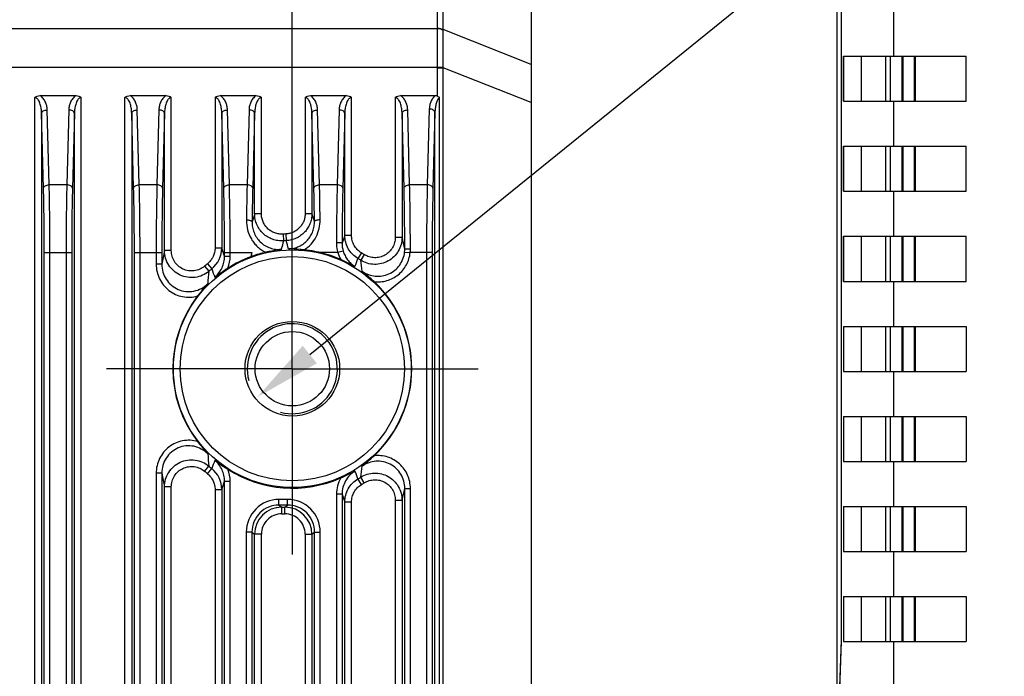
# Model space of a CAD drawing. Header units: millimetres. Extents: x 57 to 738, y 60 to 568.
# Tile 24 of 27: x 617 to 661, y 304 to 333. Entities that reach past the tile are written whole.
import ezdxf
from ezdxf.enums import TextEntityAlignment as Align

# ---------------------------------------------------------------- set-up
doc = ezdxf.new("R2010")
doc.units = ezdxf.units.MM
doc.header["$LTSCALE"] = 46.255
doc.header["$PDMODE"] = 3
doc.header["$PDSIZE"] = 8
doc.linetypes.add('CENTER', pattern=[0.6, 0.375, -0.075, 0.075, -0.075])
doc.layers.get('0').update_dxf_attribs({"linetype": 'CONTINUOUS'})
doc.layers.get('Defpoints').update_dxf_attribs({"linetype": 'CONTINUOUS'})
for name, color, linetype in [('00_COMPONENTS', 7, 'CONTINUOUS'), ('03_ALL_AXES', 7, 'CONTINUOUS'), ('51__DRAFT_DIMS', 7, 'CONTINUOUS')]:
    doc.layers.add(name, color=color, linetype=linetype)
doc.styles.get("Standard").update_dxf_attribs({"font": 'simfang.ttf'})
doc.dimstyles.new('DIMSTYLE_5', dxfattribs={"dimtxt": 5, "dimasz": 3, "dimexe": 2.5, "dimexo": 0.5, "dimgap": 1.25, "dimtad": 1, "dimdsep": 46, "dimtxsty": 'Standard', "dimblk": '_FILLED', "dimblk1": '_FILLED', "dimblk2": '_FILLED', "dimcen": 0.09, "dimclrt": 3, "dimazin": 2, "dimtp": 0.3, "dimtm": 0.3, "dimtfac": 1, "dimtofl": 0, "dimtmove": 0, "dimatfit": 3, "dimldrblk": '_FILLED', "dimfxl": 1, "dimtolj": 1, "dimarcsym": 0})
doc.dimstyles.new('DIMSTYLE_6', dxfattribs={"dimtxt": 5, "dimasz": 3, "dimexe": 2.5, "dimexo": 0.5, "dimtad": 1, "dimdsep": 46, "dimtxsty": 'Standard', "dimblk": '_FILLED', "dimblk1": '_FILLED', "dimblk2": '_FILLED', "dimcen": 0.09, "dimclrt": 3, "dimazin": 2, "dimtp": 0.1, "dimtm": 0.1, "dimtfac": 1, "dimtofl": 0, "dimtmove": 0, "dimatfit": 1, "dimldrblk": '_FILLED', "dimfxl": 1, "dimtolj": 1, "dimarcsym": 0})

# ---------------------------------------------------------------- blocks, each defined once
blk = doc.blocks.new('_FILLED')
at = {"color": 0, "linetype": 'ByBlock'}
blk.add_solid([(0, 0), (-1, 0.167), (-1, -0.167)], dxfattribs=at)
blk = doc.blocks.new('*D7')
at = {"layer": '51__DRAFT_DIMS', "color": 4, "transparency": 16777216}
for p, q in [((596.366, 322.359), (596.366, 416.066)), ((629.166, 321.642), (629.166, 416.066)), ((596.366, 413.566), (612.766, 413.566)), ((629.166, 413.566), (612.766, 413.566))]:
    blk.add_line(p, q, dxfattribs=at)
at = {"layer": '51__DRAFT_DIMS', "color": 4, "transparency": 16777216, "xscale": 3, "yscale": 3, "zscale": 3, "rotation": 180}
blk.add_blockref('_FILLED', (596.366, 413.566), dxfattribs=at)
at = {"layer": '51__DRAFT_DIMS', "color": 4, "transparency": 16777216, "xscale": 3, "yscale": 3, "zscale": 3}
blk.add_blockref('_FILLED', (629.166, 413.566), dxfattribs=at)
at = {"layer": '51__DRAFT_DIMS', "color": 3, "transparency": 16777216}
blk.add_text('32.8', height=5, dxfattribs=at).set_placement((612.766, 414.816), align=Align.CENTER)
blk = doc.blocks.new('*D8')
at = {"layer": '51__DRAFT_DIMS', "color": 0, "lineweight": -2}
for p in [(629.943, 318.609), (738.023, 377.11)]:
    blk.add_line(p, (702.164, 377.11), dxfattribs=at)
at = {"layer": 'Defpoints', "color": 0}
for p in [(630.72, 319.238), (627.611, 316.72)]:
    blk.add_point(p, dxfattribs=at)
at = {"layer": '51__DRAFT_DIMS', "color": 0, "linetype": 'ByBlock', "lineweight": -2, "xscale": 3, "yscale": 3, "zscale": 3, "rotation": 219.0087067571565}
blk.add_blockref('_FILLED', (627.611, 316.72), dxfattribs=at)
at = {"layer": '51__DRAFT_DIMS', "color": 3, "insert": (703.484, 384.402), "char_height": 5, "attachment_point": 1, "line_spacing_factor": 0.9}
blk.add_mtext('\\A1;{4×M4{\\fgdt;x}4.5}', dxfattribs=at)

msp = doc.modelspace()

# ---------------------------------------------------------------- linework, layer by layer
at = {"layer": '00_COMPONENTS', "color": 7}
for p, q in [((653.348, 289.598), (653.347, 346.254)), ((639.766, 336.909), (639.766, 260.909)), ((653.536, 305.942), (653.536, 335.777)), ((653.543, 305.86), (653.543, 335.86)), ((655.866, 331.86), (655.866, 333.86)), ((653.626, 331.86), (659.068, 331.86)), ((653.626, 329.86), (653.626, 331.86)), ((659.068, 329.86), (659.068, 331.86)), ((617.966, 330.109), (619.565, 330.109)), ((621.966, 330.109), (623.565, 330.109)), ((625.966, 330.109), (627.565, 330.109)), ((629.966, 330.109), (631.565, 330.109)), ((633.966, 330.109), (635.508, 330.109)), ((653.626, 329.86), (659.068, 329.86)), ((655.866, 327.86), (655.866, 329.86)), ((653.626, 327.86), (659.068, 327.86)), ((653.626, 325.86), (653.626, 327.86)), ((659.068, 325.86), (659.068, 327.86)), ((653.626, 325.86), (659.068, 325.86)), ((655.866, 323.86), (655.866, 325.86)), ((653.626, 323.86), (659.068, 323.86)), ((653.626, 321.86), (653.626, 323.86)), ((659.068, 321.86), (659.068, 323.86)), ((627.366, 322.967), (627.366, 323.134)), ((653.626, 321.86), (659.068, 321.86)), ((655.866, 319.86), (655.866, 321.86)), ((653.626, 319.86), (659.068, 319.86)), ((653.626, 319.86), (653.627, 317.86)), ((659.068, 319.86), (659.068, 317.86)), ((653.627, 317.86), (659.068, 317.86)), ((655.866, 315.86), (655.866, 317.86)), ((653.627, 315.86), (659.068, 315.86)), ((653.627, 315.86), (653.627, 313.86)), ((659.068, 315.86), (659.068, 313.86)), ((653.627, 313.86), (659.068, 313.86)), ((655.866, 311.86), (655.866, 313.86)), ((653.627, 311.86), (659.068, 311.86)), ((653.627, 311.86), (653.627, 309.86)), ((659.068, 311.86), (659.068, 309.86)), ((653.627, 309.86), (659.068, 309.86)), ((655.866, 307.86), (655.866, 309.86)), ((653.627, 307.86), (659.068, 307.86)), ((653.627, 307.86), (653.627, 305.86)), ((659.068, 307.86), (659.068, 305.86)), ((653.449, 303.442), (653.536, 305.942)), ((653.453, 303.26), (653.543, 305.86)), ((653.543, 305.86), (653.533, 305.86)), ((653.627, 305.86), (659.068, 305.86)), ((655.866, 303.662), (655.866, 305.86))]:
    msp.add_line(p, q, dxfattribs=at)
at = {"layer": '00_COMPONENTS', "color": 4}
for p, q in [((635.605, 333.104), (635.605, 341.826)), ((635.855, 333.039), (635.855, 341.761)), ((589.926, 333.088), (635.605, 333.088)), ((639.766, 331.496), (635.855, 333.039)), ((653.64, 329.86), (653.64, 331.86)), ((654.427, 329.86), (654.427, 331.86)), ((655.494, 331.86), (655.494, 329.86)), ((655.707, 331.86), (655.707, 329.86)), ((656.229, 329.86), (656.229, 331.86)), ((656.272, 329.86), (656.272, 331.86)), ((656.764, 331.86), (656.764, 329.86)), ((656.806, 331.86), (656.806, 329.86)), ((589.926, 331.366), (635.605, 331.366)), ((635.605, 331.366), (635.855, 331.367)), ((635.605, 331.347), (635.855, 331.347)), ((635.605, 330.089), (635.605, 331.347)), ((639.766, 329.805), (635.855, 331.347)), ((635.855, 270.389), (635.855, 331.347)), ((617.736, 272.618), (617.736, 330.025)), ((619.795, 272.618), (619.795, 330.025)), ((621.736, 272.618), (621.736, 330.025)), ((623.795, 323.228), (623.795, 330.025)), ((625.736, 330.025), (625.736, 323.346)), ((627.795, 324.858), (627.795, 330.025)), ((629.736, 330.025), (629.736, 324.866)), ((631.795, 323.902), (631.795, 330.025)), ((633.736, 330.025), (633.736, 323.815)), ((635.701, 270.389), (635.701, 330.029)), ((635.246, 329.514), (635.158, 326.146)), ((618.124, 325.996), (618.036, 329.322)), ((618.036, 329.322), (618.036, 272.83)), ((618.374, 326.146), (618.286, 329.473)), ((619.245, 329.473), (619.158, 326.146)), ((619.495, 329.322), (619.408, 325.996)), ((619.495, 272.83), (619.495, 329.322)), ((622.124, 325.996), (622.036, 329.322)), ((622.036, 329.322), (622.036, 272.83)), ((622.374, 326.146), (622.286, 329.473)), ((623.245, 329.473), (623.158, 326.146)), ((623.495, 329.322), (623.408, 325.996)), ((623.495, 323.228), (623.495, 329.322)), ((626.124, 325.996), (626.036, 329.322)), ((626.036, 329.322), (626.036, 323.346)), ((626.374, 326.146), (626.286, 329.473)), ((627.245, 329.473), (627.158, 326.146)), ((627.495, 329.322), (627.408, 325.996)), ((627.495, 324.858), (627.495, 329.322)), ((630.124, 325.996), (630.036, 329.322)), ((630.036, 329.322), (630.036, 324.866)), ((630.374, 326.146), (630.286, 329.473)), ((631.245, 329.473), (631.158, 326.146)), ((631.495, 329.322), (631.408, 325.996)), ((631.495, 323.902), (631.495, 329.322)), ((634.124, 325.996), (634.036, 329.322)), ((634.036, 329.322), (634.036, 323.815)), ((634.374, 326.146), (634.286, 329.473)), ((635.496, 329.364), (635.408, 325.996)), ((635.496, 270.389), (635.496, 329.364)), ((653.64, 325.86), (653.64, 327.86)), ((654.427, 325.86), (654.427, 327.86)), ((655.494, 327.86), (655.494, 325.86)), ((655.707, 327.86), (655.707, 325.86)), ((656.229, 325.86), (656.229, 327.86)), ((656.273, 325.86), (656.272, 327.86)), ((656.764, 327.86), (656.764, 325.86)), ((656.806, 327.86), (656.806, 325.86)), ((619.158, 326.146), (618.374, 326.146)), ((623.158, 326.146), (622.374, 326.146)), ((627.158, 326.146), (626.374, 326.146)), ((631.158, 326.146), (630.374, 326.146)), ((635.158, 326.146), (634.374, 326.146)), ((627.795, 324.858), (627.495, 324.858)), ((629.736, 324.866), (630.036, 324.866)), ((630.15, 324.528), (630.036, 324.866)), ((628.754, 323.958), (628.774, 323.66)), ((628.881, 323.966), (628.896, 323.668)), ((631.495, 323.902), (631.375, 323.552)), ((631.795, 323.902), (631.495, 323.902)), ((653.64, 321.86), (653.64, 323.86)), ((654.427, 321.86), (654.427, 323.86)), ((655.494, 323.86), (655.495, 321.86)), ((655.707, 323.86), (655.707, 321.86)), ((656.23, 321.86), (656.229, 323.86)), ((656.273, 321.86), (656.273, 323.86)), ((656.764, 323.86), (656.764, 321.86)), ((656.806, 323.86), (656.806, 321.86)), ((633.736, 323.815), (634.036, 323.815)), ((618.157, 323.134), (619.374, 323.134)), ((618.157, 272.859), (618.157, 323.134)), ((618.407, 272.859), (618.407, 323.134)), ((619.124, 323.134), (619.124, 272.859)), ((619.374, 323.134), (619.374, 272.859)), ((622.157, 323.134), (623.374, 323.134)), ((622.157, 272.859), (622.157, 323.134)), ((622.407, 272.859), (622.407, 323.134)), ((623.124, 323.134), (623.124, 322.622)), ((623.374, 323.134), (623.374, 322.622)), ((623.795, 323.228), (623.495, 323.228)), ((625.736, 323.346), (626.036, 323.346)), ((626.157, 323.134), (627.366, 323.134)), ((626.157, 322.973), (626.157, 323.134)), ((626.157, 322.973), (626.407, 322.973)), ((626.407, 322.973), (626.407, 323.134)), ((631.184, 323.134), (630.408, 323.134)), ((631.424, 323.205), (631.184, 323.134)), ((632.234, 323.127), (632.081, 322.871)), ((632.362, 323.049), (632.203, 322.797)), ((634.15, 323.161), (634.398, 323.134)), ((635.374, 323.134), (634.398, 323.134)), ((635.124, 323.134), (635.124, 272.859)), ((635.374, 323.134), (635.374, 272.859)), ((623.374, 322.622), (623.124, 322.622)), ((625.274, 322.536), (625.467, 322.31)), ((625.401, 322.642), (625.589, 322.41)), ((653.64, 317.86), (653.64, 319.86)), ((654.427, 317.86), (654.427, 319.86)), ((655.495, 319.86), (655.495, 317.86)), ((655.707, 319.86), (655.707, 317.86)), ((656.23, 317.86), (656.23, 319.86)), ((656.273, 317.86), (656.273, 319.86)), ((656.764, 319.86), (656.764, 317.86)), ((656.806, 319.86), (656.806, 317.86)), ((653.64, 313.86), (653.64, 315.86)), ((654.427, 313.86), (654.427, 315.86)), ((655.495, 315.86), (655.495, 313.86)), ((655.708, 315.86), (655.708, 313.86)), ((656.23, 313.86), (656.23, 315.86)), ((656.273, 313.86), (656.273, 315.86)), ((656.764, 315.86), (656.764, 313.86)), ((656.806, 315.86), (656.806, 313.86)), ((625.274, 313.422), (625.467, 313.649)), ((625.401, 313.316), (625.589, 313.548)), ((623.374, 313.337), (623.124, 313.337)), ((623.124, 313.337), (623.124, 284.622)), ((623.374, 313.337), (623.374, 284.622)), ((626.157, 312.985), (626.407, 312.985)), ((626.157, 284.973), (626.157, 312.985)), ((626.407, 284.973), (626.407, 312.985)), ((632.234, 312.831), (632.081, 313.087)), ((632.362, 312.909), (632.203, 313.162)), ((623.795, 312.731), (623.495, 312.731)), ((623.495, 285.228), (623.495, 312.731)), ((623.795, 285.228), (623.795, 312.731)), ((625.736, 312.613), (626.036, 312.613)), ((625.736, 312.613), (625.736, 285.346)), ((626.036, 312.613), (626.036, 285.346)), ((634.157, 312.663), (634.407, 312.663)), ((634.157, 285.295), (634.157, 312.663)), ((634.407, 285.295), (634.407, 312.663)), ((628.957, 312.173), (628.574, 312.173)), ((628.574, 311.923), (628.574, 312.173)), ((628.957, 311.923), (628.957, 312.173)), ((631.374, 312.409), (631.124, 312.409)), ((631.124, 312.409), (631.124, 285.55)), ((631.374, 312.409), (631.374, 285.55)), ((631.374, 312.409), (631.495, 312.056)), ((631.795, 312.056), (631.495, 312.056)), ((631.495, 285.902), (631.495, 312.056)), ((631.795, 285.902), (631.795, 312.056)), ((633.736, 312.143), (634.036, 312.143)), ((633.736, 312.143), (633.736, 285.815)), ((634.036, 312.143), (634.036, 285.815)), ((628.957, 311.923), (628.574, 311.923)), ((628.574, 311.923), (628.695, 311.832)), ((628.695, 311.832), (628.836, 311.832)), ((628.695, 311.532), (628.695, 311.832)), ((628.836, 311.832), (628.957, 311.923)), ((628.836, 311.532), (628.836, 311.832)), ((653.64, 309.86), (653.64, 311.86)), ((654.427, 309.86), (654.427, 311.86)), ((655.495, 311.86), (655.495, 309.86)), ((655.708, 311.86), (655.708, 309.86)), ((656.23, 309.86), (656.23, 311.86)), ((656.273, 309.86), (656.273, 311.86)), ((656.764, 311.86), (656.764, 309.86)), ((656.807, 311.86), (656.807, 309.86)), ((628.695, 311.532), (628.836, 311.532)), ((627.374, 310.724), (627.124, 310.724)), ((627.124, 310.724), (627.124, 287.235)), ((627.374, 310.724), (627.495, 310.633)), ((627.374, 310.724), (627.374, 287.235)), ((630.036, 310.633), (630.157, 310.724)), ((630.157, 310.724), (630.407, 310.724)), ((630.157, 287.235), (630.157, 310.724)), ((630.407, 287.235), (630.407, 310.724)), ((627.795, 310.633), (627.495, 310.633)), ((627.495, 287.326), (627.495, 310.633)), ((627.795, 287.326), (627.795, 310.633)), ((629.736, 310.633), (630.036, 310.633)), ((629.736, 310.633), (629.736, 287.326)), ((630.036, 310.633), (630.036, 287.326)), ((653.641, 305.86), (653.641, 307.86)), ((654.427, 305.86), (654.427, 307.86)), ((655.495, 307.86), (655.495, 305.86)), ((655.708, 307.86), (655.708, 305.86)), ((656.23, 305.86), (656.23, 307.86)), ((656.273, 305.86), (656.273, 307.86)), ((656.764, 307.86), (656.764, 305.86)), ((656.807, 307.86), (656.807, 305.86))]:
    msp.add_line(p, q, dxfattribs=at)
for radius in [5.278, 4.98]:
    msp.add_circle((629.166, 317.979), radius, dxfattribs=at)
at = {"layer": '00_COMPONENTS', "color": 7}
for radius in [2.1, 1.65]:
    msp.add_circle((629.166, 317.979), radius, dxfattribs=at)
at = {"layer": '00_COMPONENTS', "color": 4}
for centre, radius, start, end in [((631.703, 333.104), 3.902, 359.7555, 360), ((631.674, 333.012), 4.181, 0.1274, 0.3677), ((630.458, 331.347), 5.147, 0, 0.2129), ((630.392, 331.378), 5.463, 359.6783, 359.8885), ((771.998, 278.02), 151.904, 162.04102, 162.18113), ((629.166, 317.979), 5.993, 92.7181, 93.9404), ((670.9, 312.81), 43.501, 165.5566, 166.0693), ((629.166, 317.979), 5.695, 92.7181, 93.9404), ((572.436, 307.491), 58.731, 15.61786, 15.98771), ((632.582, 323.546), 1.208, 179.72, 196.3804), ((589.726, 313.218), 45.56, 12.7791, 13.4501), ((661.792, 315.255), 39.118, 168.2408, 169.1458), ((624.834, 323.346), 1.202, 308.8892, 359.9827), ((509.182, 285.152), 122.937, 17.91711, 18.09974), ((624.945, 322.973), 1.462, 338.9092, 0.0095), ((678.751, 311.329), 52.725, 167.0613, 167.2647), ((632.584, 323.55), 1.46, 196.5356, 209.7043), ((629.166, 317.979), 5.993, 57.7724, 59.2037), ((632.931, 323.292), 1.226, 353.8607, 0.1526), ((632.778, 323.302), 1.629, 354.0794, 0.0722), ((629.166, 317.979), 5.993, 128.9122, 130.4983), ((523.853, 364.371), 115.912, 338.83564, 339.02071), ((629.166, 317.979), 5.695, 57.7724, 59.2037), ((605.275, 319.007), 27.193, 6.9757, 8.011), ((653.763, 319.152), 28.472, 173.6319, 174.75), ((629.166, 317.979), 5.695, 128.9122, 130.4983), ((719.38, 359.274), 100.776, 201.4569, 201.67722), ((629.166, 317.979), 2, 255, 195), ((653.553, 316.785), 28.26, 185.2457, 186.3723), ((721.473, 275.857), 103.026, 158.32518, 158.5407), ((629.166, 317.979), 5.993, 229.5017, 231.0878), ((629.166, 317.979), 5.695, 229.5017, 231.0878), ((624.834, 312.612), 1.202, 0.0173, 51.1108), ((624.945, 312.986), 1.462, 359.9905, 21.0908), ((523.853, 271.587), 115.912, 20.97929, 21.16436), ((604.89, 317.002), 27.581, 351.9963, 353.017), ((660.984, 320.541), 38.294, 190.8444, 191.769), ((505.482, 352.009), 126.828, 341.90306, 342.08009), ((632.583, 312.409), 1.459, 150.2904, 180.019), ((629.166, 317.979), 5.695, 300.7963, 302.2276), ((629.166, 317.979), 5.993, 300.7963, 302.2276), ((588.754, 322.967), 46.558, 346.5571, 347.2142), ((628.573, 310.724), 1.449, 89.9811, 180.0019), ((628.958, 310.724), 1.449, 359.9981, 90.0189), ((628.573, 310.724), 1.199, 89.9623, 180.0136), ((628.695, 310.632), 1.2, 90.0036, 179.9879), ((628.836, 310.632), 1.2, 0.0121, 89.9964), ((628.958, 310.724), 1.199, 359.9864, 90.0377), ((628.694, 310.633), 0.899, 89.9811, 180.0019), ((628.837, 310.633), 0.899, 359.9981, 90.0189)]:
    msp.add_arc(centre, radius, start, end, dxfattribs=at)
at = {"layer": '00_COMPONENTS', "color": 7}
for centre, radius, start, end in [((624.127, 331.585), 9.207, 290.3209, 290.5977), ((629.18, 317.921), 5.363, 102.7897, 109.7768), ((629.163, 317.974), 5.308, 79.1172, 84.329), ((629.165, 317.978), 5.304, 76.4504, 79.1292), ((629.166, 317.979), 5.303, 66.0756, 76.4501), ((629.166, 317.979), 5.303, 110.3223, 122.5958), ((629.166, 317.979), 5.303, 313.177, 46.823), ((629.166, 317.979), 5.303, 142.4173, 217.5827), ((629.166, 317.979), 5.303, 237.4042, 293.9244)]:
    msp.add_arc(centre, radius, start, end, dxfattribs=at)
at = {"layer": '00_COMPONENTS', "color": 4}
for points, knots in [([(635.605, 331.366), (635.604, 331.663), (635.605, 332.237), (635.604, 332.811), (635.605, 333.088)], [0, 0, 0, 0, 0.516989, 1, 1, 1, 1]), ([(635.605, 333.104), (635.653, 333.104), (635.722, 333.097), (635.805, 333.069), (635.84, 333.05), (635.855, 333.039)], [0, 0, 0, 0, 0.545485, 0.788705, 1, 1, 1, 1]), ([(635.605, 333.088), (635.653, 333.088), (635.722, 333.08), (635.805, 333.052), (635.84, 333.032), (635.855, 333.021)], [0, 0, 0, 0, 0.545351, 0.78862, 1, 1, 1, 1]), ([(635.855, 331.367), (635.855, 331.652), (635.858, 332.203), (635.855, 332.755), (635.855, 333.021)], [0, 0, 0, 0, 0.516406, 1, 1, 1, 1]), ([(618.036, 329.322), (618.036, 329.356), (618.033, 329.423), (618.022, 329.523), (618.006, 329.623), (617.982, 329.721), (617.949, 329.817), (617.911, 329.894), (617.871, 329.95), (617.835, 329.988), (617.79, 330.017), (617.754, 330.025), (617.736, 330.025)], [0, 0, 0, 0, 0.123145, 0.246364, 0.369732, 0.493361, 0.617442, 0.742352, 0.80547, 0.869288, 0.934133, 1, 1, 1, 1]), ([(618.286, 329.473), (618.284, 329.532), (618.27, 329.651), (618.215, 329.824), (618.118, 329.987), (618.022, 330.075), (617.966, 330.109)], [0, 0, 0, 0, 0.239497, 0.482574, 0.733689, 1, 1, 1, 1]), ([(619.565, 330.109), (619.509, 330.075), (619.413, 329.987), (619.317, 329.824), (619.261, 329.651), (619.247, 329.532), (619.245, 329.473)], [0, 0, 0, 0, 0.266303, 0.517415, 0.760496, 1, 1, 1, 1]), ([(619.795, 330.025), (619.777, 330.025), (619.741, 330.017), (619.696, 329.988), (619.66, 329.95), (619.62, 329.893), (619.583, 329.817), (619.549, 329.721), (619.525, 329.623), (619.509, 329.523), (619.499, 329.423), (619.496, 329.356), (619.495, 329.322)], [0, 0, 0, 0, 0.065874, 0.130731, 0.194554, 0.257669, 0.382574, 0.50665, 0.630275, 0.75364, 0.876856, 1, 1, 1, 1]), ([(622.036, 329.322), (622.036, 329.356), (622.033, 329.423), (622.022, 329.523), (622.006, 329.623), (621.982, 329.721), (621.949, 329.817), (621.911, 329.894), (621.871, 329.95), (621.835, 329.988), (621.79, 330.017), (621.754, 330.025), (621.736, 330.025)], [0, 0, 0, 0, 0.123145, 0.246364, 0.369732, 0.493361, 0.617442, 0.742352, 0.80547, 0.869288, 0.934133, 1, 1, 1, 1]), ([(622.286, 329.473), (622.284, 329.532), (622.27, 329.651), (622.215, 329.824), (622.118, 329.987), (622.022, 330.075), (621.966, 330.109)], [0, 0, 0, 0, 0.239497, 0.482574, 0.733689, 1, 1, 1, 1]), ([(623.565, 330.109), (623.509, 330.075), (623.413, 329.987), (623.317, 329.824), (623.261, 329.651), (623.247, 329.532), (623.245, 329.473)], [0, 0, 0, 0, 0.266303, 0.517415, 0.760496, 1, 1, 1, 1]), ([(623.795, 330.025), (623.777, 330.025), (623.741, 330.017), (623.696, 329.988), (623.66, 329.95), (623.62, 329.893), (623.583, 329.817), (623.549, 329.721), (623.525, 329.623), (623.509, 329.523), (623.499, 329.423), (623.496, 329.356), (623.495, 329.322)], [0, 0, 0, 0, 0.065874, 0.130731, 0.194554, 0.257669, 0.382574, 0.50665, 0.630275, 0.75364, 0.876856, 1, 1, 1, 1]), ([(626.036, 329.322), (626.036, 329.356), (626.033, 329.423), (626.022, 329.523), (626.006, 329.623), (625.982, 329.721), (625.949, 329.817), (625.911, 329.894), (625.871, 329.95), (625.835, 329.988), (625.79, 330.017), (625.754, 330.025), (625.736, 330.025)], [0, 0, 0, 0, 0.123145, 0.246364, 0.369732, 0.493361, 0.617442, 0.742352, 0.80547, 0.869288, 0.934133, 1, 1, 1, 1]), ([(626.286, 329.473), (626.284, 329.532), (626.27, 329.651), (626.215, 329.824), (626.118, 329.987), (626.022, 330.075), (625.966, 330.109)], [0, 0, 0, 0, 0.239497, 0.482574, 0.733689, 1, 1, 1, 1]), ([(627.565, 330.109), (627.509, 330.075), (627.413, 329.987), (627.317, 329.824), (627.261, 329.651), (627.247, 329.532), (627.245, 329.473)], [0, 0, 0, 0, 0.266303, 0.517415, 0.760496, 1, 1, 1, 1]), ([(627.795, 330.025), (627.777, 330.025), (627.741, 330.017), (627.696, 329.988), (627.66, 329.95), (627.62, 329.893), (627.583, 329.817), (627.549, 329.721), (627.525, 329.623), (627.509, 329.523), (627.499, 329.423), (627.496, 329.356), (627.495, 329.322)], [0, 0, 0, 0, 0.065874, 0.130731, 0.194554, 0.257669, 0.382574, 0.50665, 0.630275, 0.75364, 0.876856, 1, 1, 1, 1]), ([(630.036, 329.322), (630.036, 329.356), (630.033, 329.423), (630.022, 329.523), (630.006, 329.623), (629.982, 329.721), (629.949, 329.817), (629.911, 329.894), (629.871, 329.95), (629.835, 329.988), (629.79, 330.017), (629.754, 330.025), (629.736, 330.025)], [0, 0, 0, 0, 0.123145, 0.246364, 0.369732, 0.493361, 0.617442, 0.742352, 0.80547, 0.869288, 0.934133, 1, 1, 1, 1]), ([(630.286, 329.473), (630.284, 329.532), (630.27, 329.651), (630.215, 329.824), (630.118, 329.987), (630.022, 330.075), (629.966, 330.109)], [0, 0, 0, 0, 0.239497, 0.482574, 0.733689, 1, 1, 1, 1]), ([(631.565, 330.109), (631.509, 330.075), (631.413, 329.987), (631.317, 329.824), (631.261, 329.651), (631.247, 329.532), (631.245, 329.473)], [0, 0, 0, 0, 0.266303, 0.517415, 0.760496, 1, 1, 1, 1]), ([(631.795, 330.025), (631.777, 330.025), (631.741, 330.017), (631.696, 329.988), (631.66, 329.95), (631.62, 329.893), (631.583, 329.817), (631.549, 329.721), (631.525, 329.623), (631.509, 329.523), (631.499, 329.423), (631.496, 329.356), (631.495, 329.322)], [0, 0, 0, 0, 0.065874, 0.130731, 0.194554, 0.257669, 0.382574, 0.50665, 0.630275, 0.75364, 0.876856, 1, 1, 1, 1]), ([(634.036, 329.322), (634.036, 329.356), (634.033, 329.423), (634.022, 329.523), (634.006, 329.623), (633.982, 329.721), (633.949, 329.817), (633.911, 329.894), (633.871, 329.95), (633.835, 329.988), (633.79, 330.017), (633.754, 330.025), (633.736, 330.025)], [0, 0, 0, 0, 0.123145, 0.246364, 0.369732, 0.493361, 0.617442, 0.742352, 0.80547, 0.869288, 0.934133, 1, 1, 1, 1]), ([(634.286, 329.473), (634.284, 329.532), (634.27, 329.651), (634.215, 329.824), (634.118, 329.987), (634.022, 330.075), (633.966, 330.109)], [0, 0, 0, 0, 0.239497, 0.482574, 0.733689, 1, 1, 1, 1]), ([(635.508, 330.109), (635.462, 330.072), (635.385, 329.985), (635.306, 329.835), (635.26, 329.676), (635.248, 329.568), (635.246, 329.514)], [0, 0, 0, 0, 0.263012, 0.514035, 0.758523, 1, 1, 1, 1]), ([(635.701, 330.029), (635.677, 330.01), (635.638, 329.963), (635.581, 329.857), (635.535, 329.715), (635.505, 329.54), (635.497, 329.422), (635.496, 329.364)], [0, 0, 0, 0, 0.127788, 0.253889, 0.503517, 0.751981, 1, 1, 1, 1]), ([(635.496, 329.364), (635.496, 329.373), (635.491, 329.394), (635.476, 329.422), (635.452, 329.448), (635.408, 329.479), (635.339, 329.506), (635.278, 329.514), (635.246, 329.514)], [0, 0, 0, 0, 0.093319, 0.193317, 0.30353, 0.425318, 0.699725, 1, 1, 1, 1]), ([(618.036, 329.322), (618.036, 329.332), (618.041, 329.352), (618.057, 329.381), (618.081, 329.406), (618.124, 329.437), (618.194, 329.464), (618.254, 329.472), (618.286, 329.473)], [0, 0, 0, 0, 0.093319, 0.193317, 0.30353, 0.425318, 0.699725, 1, 1, 1, 1]), ([(619.495, 329.322), (619.495, 329.332), (619.49, 329.352), (619.475, 329.381), (619.451, 329.406), (619.407, 329.437), (619.338, 329.464), (619.277, 329.472), (619.245, 329.473)], [0, 0, 0, 0, 0.093319, 0.193317, 0.30353, 0.425318, 0.699725, 1, 1, 1, 1]), ([(622.036, 329.322), (622.036, 329.332), (622.041, 329.352), (622.057, 329.381), (622.081, 329.406), (622.124, 329.437), (622.194, 329.464), (622.254, 329.472), (622.286, 329.473)], [0, 0, 0, 0, 0.093319, 0.193317, 0.30353, 0.425318, 0.699725, 1, 1, 1, 1]), ([(623.495, 329.322), (623.495, 329.332), (623.49, 329.352), (623.475, 329.381), (623.451, 329.406), (623.407, 329.437), (623.338, 329.464), (623.277, 329.472), (623.245, 329.473)], [0, 0, 0, 0, 0.093319, 0.193317, 0.30353, 0.425318, 0.699725, 1, 1, 1, 1]), ([(626.036, 329.322), (626.036, 329.332), (626.041, 329.352), (626.057, 329.381), (626.081, 329.406), (626.124, 329.437), (626.194, 329.464), (626.254, 329.472), (626.286, 329.473)], [0, 0, 0, 0, 0.093319, 0.193317, 0.30353, 0.425318, 0.699725, 1, 1, 1, 1]), ([(627.495, 329.322), (627.495, 329.332), (627.49, 329.352), (627.475, 329.381), (627.451, 329.406), (627.407, 329.437), (627.338, 329.464), (627.277, 329.472), (627.245, 329.473)], [0, 0, 0, 0, 0.093319, 0.193317, 0.30353, 0.425318, 0.699725, 1, 1, 1, 1]), ([(630.036, 329.322), (630.036, 329.332), (630.041, 329.352), (630.057, 329.381), (630.081, 329.406), (630.124, 329.437), (630.194, 329.464), (630.254, 329.472), (630.286, 329.473)], [0, 0, 0, 0, 0.093319, 0.193317, 0.30353, 0.425318, 0.699725, 1, 1, 1, 1]), ([(631.495, 329.322), (631.495, 329.332), (631.49, 329.352), (631.475, 329.381), (631.451, 329.406), (631.407, 329.437), (631.338, 329.464), (631.277, 329.472), (631.245, 329.473)], [0, 0, 0, 0, 0.093319, 0.193317, 0.30353, 0.425318, 0.699725, 1, 1, 1, 1]), ([(634.036, 329.322), (634.036, 329.332), (634.041, 329.352), (634.057, 329.381), (634.081, 329.406), (634.124, 329.437), (634.194, 329.464), (634.254, 329.472), (634.286, 329.473)], [0, 0, 0, 0, 0.093319, 0.193317, 0.30353, 0.425318, 0.699725, 1, 1, 1, 1]), ([(618.124, 325.996), (618.124, 326.005), (618.128, 326.026), (618.144, 326.054), (618.168, 326.08), (618.212, 326.111), (618.281, 326.138), (618.342, 326.146), (618.374, 326.146)], [0, 0, 0, 0, 0.093319, 0.193317, 0.30353, 0.425318, 0.699725, 1, 1, 1, 1]), ([(618.407, 323.134), (618.407, 323.664), (618.402, 324.668), (618.385, 325.672), (618.374, 326.146)], [0, 0, 0, 0, 0.527302, 1, 1, 1, 1]), ([(619.158, 326.146), (619.146, 325.672), (619.129, 324.668), (619.124, 323.664), (619.124, 323.134)], [0, 0, 0, 0, 0.472695, 1, 1, 1, 1]), ([(619.408, 325.996), (619.407, 326.005), (619.403, 326.026), (619.387, 326.054), (619.363, 326.08), (619.319, 326.111), (619.25, 326.138), (619.189, 326.146), (619.158, 326.146)], [0, 0, 0, 0, 0.093319, 0.193317, 0.30353, 0.425318, 0.699725, 1, 1, 1, 1]), ([(622.124, 325.996), (622.124, 326.005), (622.128, 326.026), (622.144, 326.054), (622.168, 326.08), (622.212, 326.111), (622.281, 326.138), (622.342, 326.146), (622.374, 326.146)], [0, 0, 0, 0, 0.093319, 0.193317, 0.30353, 0.425318, 0.699725, 1, 1, 1, 1]), ([(622.407, 323.134), (622.407, 323.664), (622.402, 324.668), (622.385, 325.672), (622.374, 326.146)], [0, 0, 0, 0, 0.527302, 1, 1, 1, 1]), ([(623.158, 326.146), (623.146, 325.672), (623.129, 324.668), (623.124, 323.664), (623.124, 323.134)], [0, 0, 0, 0, 0.472695, 1, 1, 1, 1]), ([(623.408, 325.996), (623.407, 326.005), (623.403, 326.026), (623.387, 326.054), (623.363, 326.08), (623.319, 326.111), (623.25, 326.138), (623.189, 326.146), (623.158, 326.146)], [0, 0, 0, 0, 0.093319, 0.193317, 0.30353, 0.425318, 0.699725, 1, 1, 1, 1]), ([(626.124, 325.996), (626.124, 326.005), (626.128, 326.026), (626.144, 326.054), (626.168, 326.08), (626.212, 326.111), (626.281, 326.138), (626.342, 326.146), (626.374, 326.146)], [0, 0, 0, 0, 0.093319, 0.193317, 0.30353, 0.425318, 0.699725, 1, 1, 1, 1]), ([(626.407, 323.134), (626.407, 323.664), (626.402, 324.668), (626.385, 325.672), (626.374, 326.146)], [0, 0, 0, 0, 0.527303, 1, 1, 1, 1]), ([(627.158, 326.146), (627.155, 326.025), (627.143, 325.502), (627.135, 324.978), (627.131, 324.576)], [0, 0, 0, 0, 0.232163, 1, 1, 1, 1]), ([(627.408, 325.996), (627.407, 326.005), (627.403, 326.026), (627.387, 326.054), (627.363, 326.08), (627.319, 326.111), (627.25, 326.138), (627.189, 326.146), (627.158, 326.146)], [0, 0, 0, 0, 0.093319, 0.193317, 0.30353, 0.425318, 0.699725, 1, 1, 1, 1]), ([(630.124, 325.996), (630.124, 326.005), (630.128, 326.026), (630.144, 326.054), (630.168, 326.08), (630.212, 326.111), (630.281, 326.138), (630.342, 326.146), (630.374, 326.146)], [0, 0, 0, 0, 0.093319, 0.193317, 0.30353, 0.425318, 0.699725, 1, 1, 1, 1]), ([(630.4, 324.601), (630.398, 324.738), (630.392, 325.253), (630.383, 325.768), (630.374, 326.146)], [0, 0, 0, 0, 0.265768, 1, 1, 1, 1]), ([(631.158, 326.146), (631.148, 325.741), (631.132, 324.883), (631.126, 324.026), (631.125, 323.574)], [0, 0, 0, 0, 0.472974, 1, 1, 1, 1]), ([(631.408, 325.996), (631.407, 326.005), (631.403, 326.026), (631.387, 326.054), (631.363, 326.08), (631.319, 326.111), (631.25, 326.138), (631.189, 326.146), (631.158, 326.146)], [0, 0, 0, 0, 0.093319, 0.193317, 0.30353, 0.425318, 0.699725, 1, 1, 1, 1]), ([(634.124, 325.996), (634.124, 326.005), (634.128, 326.026), (634.144, 326.054), (634.168, 326.08), (634.212, 326.111), (634.281, 326.138), (634.342, 326.146), (634.374, 326.146)], [0, 0, 0, 0, 0.093319, 0.193317, 0.30353, 0.425318, 0.699725, 1, 1, 1, 1]), ([(634.407, 323.304), (634.406, 323.804), (634.401, 324.751), (634.385, 325.699), (634.374, 326.146)], [0, 0, 0, 0, 0.527309, 1, 1, 1, 1]), ([(635.158, 326.146), (635.146, 325.672), (635.129, 324.668), (635.124, 323.664), (635.124, 323.134)], [0, 0, 0, 0, 0.472695, 1, 1, 1, 1]), ([(635.408, 325.996), (635.407, 326.005), (635.403, 326.026), (635.387, 326.054), (635.363, 326.08), (635.319, 326.111), (635.25, 326.138), (635.189, 326.146), (635.158, 326.146)], [0, 0, 0, 0, 0.093319, 0.193317, 0.30353, 0.425318, 0.699725, 1, 1, 1, 1]), ([(618.157, 323.134), (618.157, 323.637), (618.152, 324.591), (618.136, 325.545), (618.124, 325.996)], [0, 0, 0, 0, 0.527301, 1, 1, 1, 1]), ([(619.408, 325.996), (619.396, 325.545), (619.379, 324.591), (619.374, 323.637), (619.374, 323.134)], [0, 0, 0, 0, 0.472695, 1, 1, 1, 1]), ([(622.157, 323.134), (622.157, 323.637), (622.152, 324.591), (622.136, 325.545), (622.124, 325.996)], [0, 0, 0, 0, 0.527301, 1, 1, 1, 1]), ([(623.408, 325.996), (623.396, 325.545), (623.379, 324.591), (623.374, 323.637), (623.374, 323.134)], [0, 0, 0, 0, 0.472695, 1, 1, 1, 1]), ([(626.157, 323.134), (626.157, 323.637), (626.152, 324.591), (626.136, 325.545), (626.124, 325.996)], [0, 0, 0, 0, 0.527302, 1, 1, 1, 1]), ([(627.408, 325.996), (627.404, 325.88), (627.393, 325.383), (627.385, 324.886), (627.381, 324.504)], [0, 0, 0, 0, 0.232164, 1, 1, 1, 1]), ([(630.15, 324.528), (630.148, 324.658), (630.142, 325.147), (630.133, 325.636), (630.124, 325.996)], [0, 0, 0, 0, 0.265767, 1, 1, 1, 1]), ([(631.408, 325.996), (631.397, 325.61), (631.382, 324.796), (631.376, 323.981), (631.375, 323.552)], [0, 0, 0, 0, 0.472975, 1, 1, 1, 1]), ([(634.157, 323.296), (634.157, 323.77), (634.151, 324.67), (634.135, 325.57), (634.124, 325.996)], [0, 0, 0, 0, 0.527308, 1, 1, 1, 1]), ([(635.408, 325.996), (635.396, 325.545), (635.379, 324.591), (635.374, 323.637), (635.374, 323.134)], [0, 0, 0, 0, 0.472695, 1, 1, 1, 1]), ([(628.774, 323.66), (628.693, 323.655), (628.528, 323.661), (628.288, 323.719), (628.065, 323.826), (627.869, 323.975), (627.707, 324.162), (627.587, 324.377), (627.512, 324.612), (627.495, 324.776), (627.495, 324.858)], [0, 0, 0, 0, 0.12501, 0.250023, 0.375035, 0.500043, 0.625044, 0.750037, 0.875021, 1, 1, 1, 1]), ([(628.754, 323.958), (628.693, 323.954), (628.569, 323.958), (628.389, 324.002), (628.222, 324.082), (628.074, 324.195), (627.953, 324.335), (627.863, 324.497), (627.807, 324.673), (627.795, 324.796), (627.795, 324.858)], [0, 0, 0, 0, 0.124998, 0.249995, 0.374993, 0.499991, 0.62499, 0.74999, 0.874993, 1, 1, 1, 1]), ([(629.736, 324.866), (629.736, 324.809), (629.725, 324.695), (629.677, 324.53), (629.599, 324.376), (629.493, 324.241), (629.363, 324.128), (629.215, 324.041), (629.052, 323.985), (628.938, 323.968), (628.881, 323.966)], [0, 0, 0, 0, 0.125003, 0.250005, 0.375006, 0.500006, 0.625005, 0.750003, 0.875001, 1, 1, 1, 1]), ([(630.036, 324.866), (630.036, 324.79), (630.021, 324.638), (629.957, 324.418), (629.852, 324.214), (629.711, 324.034), (629.538, 323.883), (629.339, 323.768), (629.123, 323.693), (628.971, 323.671), (628.896, 323.668)], [0, 0, 0, 0, 0.124978, 0.249963, 0.374955, 0.499956, 0.624963, 0.749974, 0.874988, 1, 1, 1, 1]), ([(627.131, 324.576), (627.13, 324.433), (627.164, 324.141), (627.302, 323.799), (627.468, 323.556), (627.62, 323.393), (627.796, 323.254), (627.926, 323.181), (627.993, 323.15)], [0, 0, 0, 0, 0.244926, 0.494487, 0.620574, 0.746959, 0.873464, 1, 1, 1, 1]), ([(627.381, 324.504), (627.38, 324.516), (627.362, 324.532), (627.335, 324.545), (627.303, 324.556), (627.266, 324.564), (627.208, 324.573), (627.163, 324.576), (627.131, 324.576)], [0, 0, 0, 0, 0.127858, 0.226459, 0.348685, 0.491787, 0.651572, 1, 1, 1, 1]), ([(627.381, 324.504), (627.38, 324.424), (627.393, 324.261), (627.46, 324.022), (627.577, 323.799), (627.74, 323.603), (627.942, 323.446), (628.174, 323.336), (628.423, 323.278), (628.594, 323.275), (628.679, 323.283)], [0, 0, 0, 0, 0.119916, 0.242702, 0.36759, 0.493646, 0.620155, 0.746765, 0.873382, 1, 1, 1, 1]), ([(628.999, 323.303), (629.078, 323.305), (629.235, 323.326), (629.46, 323.402), (629.665, 323.522), (629.842, 323.681), (629.983, 323.87), (630.083, 324.081), (630.14, 324.302), (630.151, 324.453), (630.15, 324.528)], [0, 0, 0, 0, 0.126818, 0.253636, 0.380422, 0.507019, 0.633008, 0.757682, 0.880222, 1, 1, 1, 1]), ([(629.688, 323.256), (629.802, 323.326), (630.01, 323.5), (630.239, 323.833), (630.374, 324.208), (630.401, 324.471), (630.4, 324.601)], [0, 0, 0, 0, 0.253031, 0.505224, 0.754886, 1, 1, 1, 1]), ([(630.15, 324.528), (630.151, 324.539), (630.169, 324.555), (630.196, 324.569), (630.228, 324.58), (630.265, 324.589), (630.323, 324.598), (630.368, 324.601), (630.4, 324.601)], [0, 0, 0, 0, 0.128923, 0.227668, 0.349856, 0.492782, 0.652292, 1, 1, 1, 1]), ([(632.081, 322.871), (631.993, 322.924), (631.828, 323.053), (631.64, 323.303), (631.522, 323.592), (631.495, 323.799), (631.495, 323.902)], [0, 0, 0, 0, 0.250025, 0.500035, 0.750025, 1, 1, 1, 1]), ([(632.234, 323.127), (632.167, 323.167), (632.044, 323.264), (631.903, 323.452), (631.815, 323.669), (631.795, 323.825), (631.795, 323.902)], [0, 0, 0, 0, 0.249992, 0.499988, 0.74999, 1, 1, 1, 1]), ([(631.125, 323.574), (631.124, 323.463), (631.139, 323.314), (631.174, 323.17), (631.184, 323.134)], [0, 0, 0, 0, 0.749389, 1, 1, 1, 1]), ([(631.375, 323.552), (631.374, 323.552), (631.372, 323.554), (631.365, 323.557), (631.351, 323.561), (631.327, 323.564), (631.296, 323.567), (631.259, 323.57), (631.217, 323.572), (631.172, 323.573), (631.141, 323.573), (631.125, 323.574)], [0, 0, 0, 0, 0.011464, 0.030282, 0.092601, 0.18725, 0.311245, 0.460232, 0.628852, 0.81098, 1, 1, 1, 1]), ([(634.036, 323.815), (634.036, 323.709), (634.007, 323.496), (633.883, 323.199), (633.685, 322.945), (633.427, 322.752), (633.127, 322.634), (632.806, 322.6), (632.488, 322.651), (632.292, 322.74), (632.203, 322.797)], [0, 0, 0, 0, 0.124961, 0.249937, 0.374933, 0.499945, 0.624967, 0.749989, 0.875002, 1, 1, 1, 1]), ([(633.736, 323.815), (633.736, 323.736), (633.715, 323.575), (633.622, 323.352), (633.474, 323.16), (633.281, 323.015), (633.056, 322.926), (632.815, 322.9), (632.576, 322.939), (632.429, 323.006), (632.362, 323.049)], [0, 0, 0, 0, 0.125012, 0.250019, 0.375021, 0.500017, 0.625009, 0.750002, 0.874997, 1, 1, 1, 1]), ([(625.467, 322.31), (625.381, 322.236), (625.186, 322.114), (624.855, 322.019), (624.51, 322.022), (624.181, 322.122), (623.892, 322.311), (623.669, 322.573), (623.528, 322.887), (623.495, 323.114), (623.495, 323.228)], [0, 0, 0, 0, 0.124988, 0.25, 0.375027, 0.500058, 0.625077, 0.750074, 0.875047, 1, 1, 1, 1]), ([(625.274, 322.536), (625.209, 322.481), (625.063, 322.388), (624.814, 322.316), (624.555, 322.318), (624.307, 322.394), (624.091, 322.537), (623.924, 322.735), (623.819, 322.971), (623.795, 323.142), (623.795, 323.228)], [0, 0, 0, 0, 0.125005, 0.25, 0.374989, 0.499976, 0.624969, 0.74997, 0.87498, 1, 1, 1, 1]), ([(625.736, 323.346), (625.736, 323.279), (625.721, 323.144), (625.655, 322.953), (625.548, 322.781), (625.453, 322.685), (625.401, 322.642)], [0, 0, 0, 0, 0.250004, 0.500003, 0.749999, 1, 1, 1, 1]), ([(625.731, 322.05), (625.798, 322.106), (625.919, 322.234), (626.055, 322.46), (626.138, 322.711), (626.157, 322.886), (626.157, 322.973)], [0, 0, 0, 0, 0.250012, 0.500015, 0.750011, 1, 1, 1, 1]), ([(631.424, 323.205), (631.444, 323.135), (631.499, 322.998), (631.616, 322.811), (631.766, 322.648), (631.884, 322.56), (631.947, 322.522)], [0, 0, 0, 0, 0.24999, 0.499986, 0.74999, 1, 1, 1, 1]), ([(632.267, 322.309), (632.351, 322.249), (632.536, 322.149), (632.843, 322.075), (633.158, 322.085), (633.46, 322.177), (633.727, 322.344), (633.942, 322.575), (634.09, 322.853), (634.139, 323.058), (634.15, 323.161)], [0, 0, 0, 0, 0.124996, 0.249998, 0.375006, 0.500014, 0.625019, 0.750019, 0.875011, 1, 1, 1, 1]), ([(632.794, 321.846), (632.888, 321.835), (633.08, 321.831), (633.363, 321.883), (633.63, 321.99), (633.871, 322.147), (634.076, 322.349), (634.237, 322.587), (634.349, 322.852), (634.388, 323.039), (634.398, 323.134)], [0, 0, 0, 0, 0.124996, 0.249991, 0.374986, 0.499983, 0.624983, 0.749985, 0.87499, 1, 1, 1, 1]), ([(634.157, 323.296), (634.158, 323.296), (634.16, 323.297), (634.164, 323.298), (634.171, 323.298), (634.179, 323.299), (634.19, 323.3), (634.208, 323.301), (634.235, 323.302), (634.272, 323.303), (634.314, 323.304), (634.36, 323.304), (634.391, 323.304), (634.407, 323.304)], [0, 0, 0, 0, 0.008579, 0.025938, 0.052147, 0.087024, 0.13027, 0.181496, 0.305963, 0.455885, 0.625771, 0.809383, 1, 1, 1, 1]), ([(623.124, 322.622), (623.124, 322.51), (623.149, 322.286), (623.261, 321.967), (623.443, 321.682), (623.684, 321.445), (623.974, 321.271), (624.296, 321.169), (624.633, 321.145), (624.856, 321.182), (624.963, 321.213)], [0, 0, 0, 0, 0.125015, 0.250026, 0.375031, 0.50003, 0.625024, 0.750015, 0.875006, 1, 1, 1, 1]), ([(623.374, 322.622), (623.374, 322.504), (623.407, 322.267), (623.555, 321.941), (623.79, 321.671), (624.094, 321.482), (624.441, 321.391), (624.799, 321.408), (625.136, 321.53), (625.328, 321.674), (625.411, 321.757)], [0, 0, 0, 0, 0.124988, 0.249982, 0.374982, 0.499988, 0.624996, 0.750004, 0.875008, 1, 1, 1, 1]), ([(624.963, 314.745), (624.856, 314.776), (624.633, 314.813), (624.296, 314.789), (623.974, 314.687), (623.684, 314.513), (623.443, 314.277), (623.261, 313.991), (623.149, 313.673), (623.124, 313.448), (623.124, 313.337)], [0, 0, 0, 0, 0.124993, 0.249984, 0.374975, 0.499969, 0.624968, 0.749973, 0.874984, 1, 1, 1, 1]), ([(625.411, 314.202), (625.328, 314.285), (625.136, 314.428), (624.799, 314.55), (624.441, 314.567), (624.094, 314.477), (623.79, 314.287), (623.555, 314.017), (623.407, 313.691), (623.374, 313.454), (623.374, 313.337)], [0, 0, 0, 0, 0.124995, 0.249997, 0.375004, 0.500012, 0.625018, 0.750018, 0.875012, 1, 1, 1, 1]), ([(623.495, 312.731), (623.495, 312.844), (623.528, 313.072), (623.669, 313.386), (623.892, 313.648), (624.181, 313.837), (624.51, 313.937), (624.855, 313.939), (625.186, 313.845), (625.381, 313.722), (625.467, 313.649)], [0, 0, 0, 0, 0.124952, 0.249924, 0.374921, 0.49994, 0.62497, 0.749998, 0.87501, 1, 1, 1, 1]), ([(626.157, 312.985), (626.157, 313.073), (626.138, 313.248), (626.055, 313.498), (625.919, 313.724), (625.798, 313.852), (625.731, 313.908)], [0, 0, 0, 0, 0.249988, 0.499984, 0.749989, 1, 1, 1, 1]), ([(634.157, 312.663), (634.157, 312.773), (634.128, 312.993), (633.999, 313.299), (633.792, 313.559), (633.522, 313.753), (633.209, 313.866), (632.877, 313.887), (632.552, 313.817), (632.355, 313.713), (632.267, 313.649)], [0, 0, 0, 0, 0.124988, 0.24998, 0.374979, 0.499984, 0.624992, 0.749999, 0.875004, 1, 1, 1, 1]), ([(634.407, 312.663), (634.407, 312.765), (634.386, 312.97), (634.292, 313.263), (634.139, 313.53), (633.933, 313.76), (633.684, 313.941), (633.402, 314.065), (633.101, 314.127), (632.895, 314.124), (632.794, 314.112)], [0, 0, 0, 0, 0.125009, 0.250016, 0.375019, 0.500018, 0.625015, 0.75001, 0.875005, 1, 1, 1, 1]), ([(623.795, 312.731), (623.795, 312.816), (623.819, 312.987), (623.924, 313.224), (624.091, 313.422), (624.307, 313.565), (624.555, 313.64), (624.814, 313.642), (625.063, 313.57), (625.209, 313.477), (625.274, 313.422)], [0, 0, 0, 0, 0.125018, 0.250028, 0.375029, 0.500021, 0.625009, 0.749998, 0.874993, 1, 1, 1, 1]), ([(631.947, 313.437), (631.859, 313.383), (631.698, 313.253), (631.515, 313.004), (631.4, 312.716), (631.374, 312.511), (631.374, 312.409)], [0, 0, 0, 0, 0.250008, 0.500009, 0.750004, 1, 1, 1, 1]), ([(632.203, 313.162), (632.292, 313.218), (632.488, 313.307), (632.806, 313.359), (633.127, 313.324), (633.427, 313.206), (633.685, 313.013), (633.883, 312.759), (634.007, 312.462), (634.036, 312.249), (634.036, 312.143)], [0, 0, 0, 0, 0.124996, 0.250009, 0.375032, 0.500054, 0.625066, 0.750061, 0.875038, 1, 1, 1, 1]), ([(625.401, 313.316), (625.453, 313.274), (625.548, 313.178), (625.655, 313.006), (625.721, 312.814), (625.736, 312.68), (625.736, 312.613)], [0, 0, 0, 0, 0.249993, 0.499988, 0.749988, 1, 1, 1, 1]), ([(631.495, 312.056), (631.495, 312.159), (631.522, 312.366), (631.64, 312.656), (631.828, 312.906), (631.993, 313.035), (632.081, 313.087)], [0, 0, 0, 0, 0.249973, 0.499963, 0.749972, 1, 1, 1, 1]), ([(632.362, 312.909), (632.429, 312.952), (632.576, 313.019), (632.815, 313.059), (633.056, 313.033), (633.281, 312.944), (633.474, 312.798), (633.622, 312.607), (633.715, 312.383), (633.736, 312.223), (633.736, 312.143)], [0, 0, 0, 0, 0.125001, 0.249997, 0.374989, 0.499982, 0.624978, 0.749979, 0.874987, 1, 1, 1, 1]), ([(631.795, 312.056), (631.795, 312.133), (631.815, 312.289), (631.903, 312.507), (632.044, 312.694), (632.167, 312.792), (632.234, 312.831)], [0, 0, 0, 0, 0.250007, 0.500009, 0.750006, 1, 1, 1, 1])]:
    msp.add_open_spline(points, degree=3, knots=knots, dxfattribs=at)
at = {"layer": '00_COMPONENTS', "color": 7}
for points, knots in [([(617.736, 330.025), (617.752, 330.04), (617.785, 330.064), (617.861, 330.099), (617.925, 330.109), (617.966, 330.109)], [0, 0, 0, 0, 0.250341, 0.500757, 1, 1, 1, 1]), ([(619.565, 330.109), (619.606, 330.109), (619.67, 330.099), (619.746, 330.064), (619.78, 330.04), (619.795, 330.025)], [0, 0, 0, 0, 0.499246, 0.749661, 1, 1, 1, 1]), ([(621.736, 330.025), (621.752, 330.04), (621.785, 330.064), (621.861, 330.099), (621.925, 330.109), (621.966, 330.109)], [0, 0, 0, 0, 0.250344, 0.500758, 1, 1, 1, 1]), ([(623.565, 330.109), (623.606, 330.109), (623.67, 330.099), (623.746, 330.064), (623.78, 330.04), (623.795, 330.025)], [0, 0, 0, 0, 0.499246, 0.749661, 1, 1, 1, 1]), ([(625.736, 330.025), (625.752, 330.04), (625.785, 330.064), (625.861, 330.099), (625.925, 330.109), (625.966, 330.109)], [0, 0, 0, 0, 0.250344, 0.500758, 1, 1, 1, 1]), ([(627.565, 330.109), (627.606, 330.109), (627.67, 330.099), (627.746, 330.064), (627.78, 330.04), (627.795, 330.025)], [0, 0, 0, 0, 0.499246, 0.749661, 1, 1, 1, 1]), ([(629.736, 330.025), (629.752, 330.04), (629.785, 330.064), (629.861, 330.099), (629.925, 330.109), (629.966, 330.109)], [0, 0, 0, 0, 0.250344, 0.500758, 1, 1, 1, 1]), ([(631.565, 330.109), (631.606, 330.109), (631.67, 330.099), (631.746, 330.064), (631.78, 330.04), (631.795, 330.025)], [0, 0, 0, 0, 0.499246, 0.749661, 1, 1, 1, 1]), ([(633.736, 330.025), (633.752, 330.04), (633.785, 330.064), (633.861, 330.099), (633.925, 330.109), (633.966, 330.109)], [0, 0, 0, 0, 0.250345, 0.500759, 1, 1, 1, 1]), ([(635.508, 330.109), (635.533, 330.109), (635.567, 330.105), (635.598, 330.092), (635.605, 330.089)], [0, 0, 0, 0, 0.749354, 1, 1, 1, 1]), ([(635.605, 330.089), (635.613, 330.084), (635.647, 330.066), (635.678, 330.046), (635.701, 330.029)], [0, 0, 0, 0, 0.252998, 1, 1, 1, 1]), ([(628.679, 323.283), (628.624, 323.275), (628.394, 323.238), (628.166, 323.19), (627.993, 323.15)], [0, 0, 0, 0, 0.238681, 1, 1, 1, 1]), ([(629.688, 323.256), (629.628, 323.262), (629.399, 323.284), (629.168, 323.299), (628.999, 323.303)], [0, 0, 0, 0, 0.262864, 1, 1, 1, 1]), ([(631.947, 322.522), (631.898, 322.548), (631.691, 322.656), (631.478, 322.754), (631.316, 322.826)], [0, 0, 0, 0, 0.238481, 1, 1, 1, 1]), ([(626.309, 322.447), (626.257, 322.413), (626.061, 322.287), (625.868, 322.154), (625.731, 322.05)], [0, 0, 0, 0, 0.262687, 1, 1, 1, 1]), ([(632.794, 321.846), (632.749, 321.888), (632.578, 322.048), (632.401, 322.202), (632.267, 322.309)], [0, 0, 0, 0, 0.262607, 1, 1, 1, 1]), ([(625.411, 321.757), (625.373, 321.715), (625.218, 321.539), (625.072, 321.355), (624.963, 321.213)], [0, 0, 0, 0, 0.238746, 1, 1, 1, 1]), ([(624.963, 314.745), (625.001, 314.696), (625.145, 314.511), (625.295, 314.33), (625.411, 314.202)], [0, 0, 0, 0, 0.262527, 1, 1, 1, 1]), ([(625.731, 313.908), (625.775, 313.875), (625.964, 313.736), (626.159, 313.608), (626.309, 313.512)], [0, 0, 0, 0, 0.238492, 1, 1, 1, 1]), ([(632.267, 313.649), (632.31, 313.684), (632.491, 313.833), (632.664, 313.99), (632.794, 314.112)], [0, 0, 0, 0, 0.238641, 1, 1, 1, 1]), ([(631.316, 313.132), (631.372, 313.157), (631.585, 313.253), (631.795, 313.355), (631.947, 313.437)], [0, 0, 0, 0, 0.262708, 1, 1, 1, 1])]:
    msp.add_open_spline(points, degree=3, knots=knots, dxfattribs=at)
at = {"layer": '03_ALL_AXES', "color": 1, "linetype": 'CENTER'}
for q in [(629.166, 326.229), (620.916, 317.979), (637.416, 317.979), (629.166, 309.729)]:
    msp.add_line((629.166, 317.979), q, dxfattribs=at)

# ---------------------------------------------------------------- dimensions: what is measured, and where the dimension line sits
at = {"layer": '51__DRAFT_DIMS', "color": 4}
dim = msp.add_linear_dim(base=(629.166, 413.566), p1=(596.366, 321.859), p2=(629.166, 321.142), dimstyle='DIMSTYLE_5', dxfattribs=at)
dim.commit()
dim.dimension.update_dxf_attribs({"geometry": '*D7', "text_midpoint": (612.712, 413.566), "dimtype": 160})
dim = msp.add_diameter_dim_2p(p1=(630.72, 319.238), p2=(627.611, 316.72), text='{4×M4{\\fgdt;x}4.5}', dimstyle='DIMSTYLE_6', override={"dimtih": 1, "dimtoh": 1, "dimpost": '<>'}, dxfattribs=at)
dim.commit()
dim.dimension.update_dxf_attribs({"geometry": '*D8', "text_midpoint": (720.754, 377.11), "dimtype": 163})

doc.saveas('drawing.dxf')
